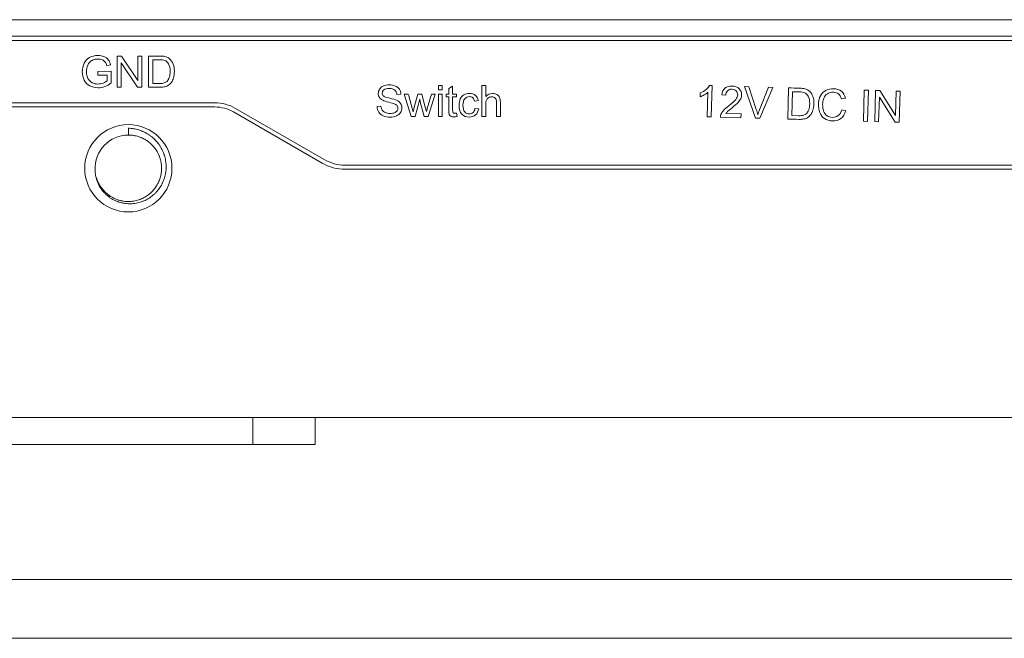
# Model space of a CAD drawing. Header units: millimetres. Extents: x 10000 to 10429, y -3552 to -3104.
# Tile 3 of 44: x 10121 to 10169, y -3552 to -3522. Entities that reach past the tile are written whole.
import ezdxf

# ---------------------------------------------------------------- set-up
doc = ezdxf.new("R2010")
doc.units = ezdxf.units.MM
doc.layers.add('1', color=7, linetype='Continuous', true_color=0xffffff)
doc.layers.add('7标注层', color=4, linetype='Continuous', lineweight=18)

msp = doc.modelspace()

# ---------------------------------------------------------------- linework, layer by layer
at = {"layer": '1', "color": 7, "linetype": 'Continuous', "lineweight": 18}
for p, q in [((10120.025, -3521.795), (10309.425, -3521.795)), ((10320.675, -3522.595), (10113.075, -3522.595)), ((10320.675, -3522.795), (10113.075, -3522.795)), ((10125.836, -3523.545), (10125.836, -3525.045)), ((10126.04, -3523.545), (10125.836, -3523.545)), ((10126.828, -3524.723), (10126.04, -3523.545)), ((10127.018, -3523.545), (10126.828, -3523.545)), ((10126.828, -3523.545), (10126.828, -3524.723)), ((10127.018, -3525.045), (10127.018, -3523.545)), ((10127.351, -3523.545), (10127.351, -3525.045)), ((10127.55, -3524.868), (10127.55, -3523.722)), ((10125.545, -3524.28), (10124.91, -3524.281)), ((10124.91, -3524.281), (10124.91, -3524.457)), ((10125.344, -3524.013), (10125.523, -3523.964)), ((10125.545, -3524.836), (10125.545, -3524.28)), ((10126.026, -3525.045), (10126.026, -3523.866)), ((10126.026, -3523.866), (10126.814, -3525.045)), ((10124.91, -3524.457), (10125.351, -3524.457)), ((10125.351, -3524.457), (10125.351, -3524.736)), ((10125.836, -3525.045), (10126.026, -3525.045)), ((10126.814, -3525.045), (10127.018, -3525.045)), ((10127.87, -3524.868), (10127.55, -3524.868)), ((10141.306, -3524.959), (10141.306, -3525.17)), ((10141.49, -3524.959), (10141.306, -3524.959)), ((10141.306, -3525.17), (10141.49, -3525.17)), ((10141.49, -3525.17), (10141.49, -3524.959)), ((10141.987, -3524.992), (10141.804, -3525.103)), ((10141.804, -3525.103), (10141.804, -3525.372)), ((10141.987, -3525.372), (10141.987, -3524.992)), ((10143.4, -3524.959), (10143.4, -3526.459)), ((10143.585, -3524.959), (10143.4, -3524.959)), ((10143.585, -3525.497), (10143.585, -3524.959)), ((10154.474, -3524.962), (10154.355, -3524.959)), ((10154.43, -3526.468), (10154.474, -3524.962)), ((10156.032, -3525.014), (10156.569, -3526.531)), ((10156.247, -3525.021), (10156.032, -3525.014)), ((10156.605, -3526.121), (10156.247, -3525.021)), ((10157.201, -3525.049), (10156.764, -3526.126)), ((10156.772, -3526.537), (10157.404, -3525.055)), ((10157.404, -3525.055), (10157.201, -3525.049)), ((10158.163, -3525.077), (10158.119, -3526.576)), ((10161.804, -3525.184), (10161.76, -3526.683)), ((10162.003, -3525.19), (10161.804, -3525.184)), ((10161.959, -3526.689), (10162.003, -3525.19)), ((10162.351, -3525.2), (10162.306, -3526.699)), ((10162.554, -3525.206), (10162.351, -3525.2)), ((10163.307, -3526.406), (10162.554, -3525.206)), ((10163.342, -3525.229), (10163.307, -3526.406)), ((10163.532, -3525.235), (10163.342, -3525.229)), ((10139.309, -3525.396), (10139.499, -3525.381)), ((10139.85, -3525.372), (10139.659, -3525.372)), ((10139.659, -3525.372), (10139.992, -3526.459)), ((10140.316, -3525.372), (10140.143, -3526.009)), ((10140.184, -3526.459), (10140.404, -3525.623)), ((10140.506, -3525.372), (10140.316, -3525.372)), ((10140.404, -3525.623), (10140.446, -3525.808)), ((10140.668, -3526.002), (10140.506, -3525.372)), ((10140.811, -3526.459), (10141.15, -3525.372)), ((10141.15, -3525.372), (10140.971, -3525.372)), ((10141.306, -3525.372), (10141.306, -3526.459)), ((10141.49, -3525.372), (10141.306, -3525.372)), ((10141.49, -3526.459), (10141.49, -3525.372)), ((10141.804, -3525.372), (10141.669, -3525.372)), ((10141.669, -3525.372), (10141.669, -3525.515)), ((10141.669, -3525.515), (10141.804, -3525.515)), ((10142.172, -3525.372), (10141.987, -3525.372)), ((10141.987, -3525.515), (10142.172, -3525.515)), ((10142.172, -3525.515), (10142.172, -3525.372)), ((10143.046, -3525.719), (10143.225, -3525.691)), ((10153.91, -3525.322), (10153.905, -3525.5)), ((10154.28, -3525.29), (10154.246, -3526.463)), ((10154.944, -3525.41), (10155.132, -3525.435)), ((10158.323, -3526.405), (10158.357, -3525.26)), ((10160.71, -3525.609), (10160.907, -3525.569)), ((10162.497, -3526.705), (10162.531, -3525.527)), ((10162.531, -3525.527), (10163.284, -3526.728)), ((10163.488, -3526.734), (10163.532, -3525.235)), ((10113.075, -3525.795), (10130.539, -3525.795)), ((10113.075, -3525.995), (10130.539, -3525.995)), ((10131.539, -3526.063), (10135.807, -3528.527)), ((10138.537, -3525.96), (10138.35, -3525.977)), ((10140.446, -3525.808), (10140.619, -3526.459)), ((10140.723, -3526.21), (10140.668, -3526.002)), ((10143.243, -3526.084), (10143.062, -3526.061)), ((10160.914, -3526.182), (10160.717, -3526.126)), ((10131.439, -3526.236), (10135.707, -3528.7)), ((10139.992, -3526.459), (10140.184, -3526.459)), ((10140.619, -3526.459), (10140.811, -3526.459)), ((10141.306, -3526.459), (10141.49, -3526.459)), ((10142.199, -3526.457), (10142.172, -3526.294)), ((10143.4, -3526.459), (10143.585, -3526.459)), ((10144.101, -3526.459), (10144.286, -3526.459)), ((10154.246, -3526.463), (10154.43, -3526.468)), ((10154.877, -3526.481), (10155.868, -3526.51)), ((10155.874, -3526.333), (10155.138, -3526.312)), ((10155.868, -3526.51), (10155.874, -3526.333)), ((10156.569, -3526.531), (10156.772, -3526.537)), ((10158.643, -3526.415), (10158.323, -3526.405)), ((10126.375, -3527.016), (10126.375, -3527.345)), ((10161.76, -3526.683), (10161.959, -3526.689)), ((10162.306, -3526.699), (10162.497, -3526.705)), ((10163.284, -3526.728), (10163.488, -3526.734)), ((10136.807, -3528.795), (10299.943, -3528.795)), ((10136.807, -3528.995), (10299.943, -3528.995)), ((10316.846, -3540.945), (10116.903, -3540.945)), ((10132.375, -3542.245), (10132.375, -3540.945)), ((10135.375, -3540.945), (10135.375, -3542.245)), ((10115.075, -3542.245), (10132.375, -3542.245)), ((10135.375, -3542.245), (10132.375, -3542.245))]:
    msp.add_line(p, q, dxfattribs=at)
msp.add_circle((10126.375, -3528.945), 2.1, dxfattribs=at)
for centre, radius, start, end in [((10130.539, -3527.795), 2, 60, 90), ((10130.539, -3527.795), 1.8, 60, 90), ((10126.375, -3528.945), 1.6, 90, 182.8254), ((10136.807, -3526.795), 2, 240, 270), ((10136.807, -3526.795), 2.2, 240, 270)]:
    msp.add_arc(centre, radius, start, end, dxfattribs=at)
for points, knots in [([(10125.203, -3523.572), (10125.115, -3523.537), (10125.018, -3523.519), (10124.76, -3523.519), (10124.628, -3523.55), (10124.398, -3523.673), (10124.31, -3523.767), (10124.188, -3524.02), (10124.158, -3524.156), (10124.158, -3524.449), (10124.189, -3524.583), (10124.311, -3524.822), (10124.402, -3524.913), (10124.522, -3524.976)], [0, 0, 0, 0, 0.126555, 0.126555, 0.300511, 0.300511, 0.474468, 0.474468, 0.648424, 0.648424, 0.824212, 0.824212, 1, 1, 1, 1]), ([(10124.42, -3523.988), (10124.442, -3523.934), (10124.474, -3523.885), (10124.555, -3523.795), (10124.608, -3523.758), (10124.674, -3523.731)], [0, 0, 0, 0, 0.5, 0.5, 1, 1, 1, 1]), ([(10124.674, -3523.731), (10124.741, -3523.703), (10124.819, -3523.689), (10124.986, -3523.689), (10125.054, -3523.702), (10125.117, -3523.729)], [0, 0, 0, 0, 0.546083, 0.546083, 1, 1, 1, 1]), ([(10128.355, -3523.674), (10128.295, -3523.622), (10128.221, -3523.586), (10128.074, -3523.552), (10127.985, -3523.545), (10127.696, -3523.545), (10127.524, -3523.545), (10127.351, -3523.545)], [0, 0, 0, 0, 0.361152, 0.361152, 0.619067, 0.619067, 1, 1, 1, 1]), ([(10127.55, -3523.722), (10127.655, -3523.722), (10127.76, -3523.722), (10127.983, -3523.722), (10128.069, -3523.732), (10128.122, -3523.753)], [0, 0, 0, 0, 0.471297, 0.471297, 1, 1, 1, 1]), ([(10128.552, -3524.59), (10128.578, -3524.502), (10128.592, -3524.401), (10128.592, -3524.153), (10128.572, -3524.034), (10128.494, -3523.826), (10128.434, -3523.741), (10128.355, -3523.674)], [0, 0, 0, 0, 0.299094, 0.299094, 0.649547, 0.649547, 1, 1, 1, 1]), ([(10124.633, -3524.826), (10124.545, -3524.782), (10124.478, -3524.716), (10124.386, -3524.535), (10124.362, -3524.424), (10124.362, -3524.182), (10124.382, -3524.081), (10124.42, -3523.988)], [0, 0, 0, 0, 0.356122, 0.356122, 0.712245, 0.712245, 1, 1, 1, 1]), ([(10128.31, -3523.922), (10128.361, -3524.006), (10128.387, -3524.127), (10128.387, -3524.397), (10128.374, -3524.493), (10128.348, -3524.573)], [0, 0, 0, 0, 0.580966, 0.580966, 1, 1, 1, 1]), ([(10124.522, -3524.976), (10124.643, -3525.039), (10124.777, -3525.071), (10125.033, -3525.071), (10125.14, -3525.051), (10125.244, -3525.012)], [0, 0, 0, 0, 0.57485, 0.57485, 1, 1, 1, 1]), ([(10125.165, -3524.842), (10125.083, -3524.875), (10124.999, -3524.891), (10124.814, -3524.891), (10124.72, -3524.87), (10124.633, -3524.826)], [0, 0, 0, 0, 0.46473, 0.46473, 1, 1, 1, 1]), ([(10127.351, -3525.045), (10127.532, -3525.045), (10127.712, -3525.045), (10127.983, -3525.045), (10128.064, -3525.036), (10128.134, -3525.019)], [0, 0, 0, 0, 0.66588, 0.66588, 1, 1, 1, 1]), ([(10128.238, -3524.763), (10128.204, -3524.796), (10128.159, -3524.822), (10128.047, -3524.859), (10127.969, -3524.868), (10127.87, -3524.868)], [0, 0, 0, 0, 0.5, 0.5, 1, 1, 1, 1]), ([(10138.472, -3525.134), (10138.429, -3525.2), (10138.407, -3525.271), (10138.407, -3525.415), (10138.425, -3525.477), (10138.495, -3525.589), (10138.549, -3525.635), (10138.62, -3525.673)], [0, 0, 0, 0, 0.356115, 0.356115, 0.678058, 0.678058, 1, 1, 1, 1]), ([(10139.229, -3524.987), (10139.144, -3524.951), (10139.046, -3524.933), (10138.834, -3524.933), (10138.742, -3524.95), (10138.577, -3525.019), (10138.515, -3525.068), (10138.472, -3525.134)], [0, 0, 0, 0, 0.353733, 0.353733, 0.676867, 0.676867, 1, 1, 1, 1]), ([(10139.482, -3525.822), (10139.44, -3525.76), (10139.375, -3525.709), (10139.228, -3525.641), (10139.118, -3525.609), (10138.795, -3525.537), (10138.695, -3525.501), (10138.618, -3525.431), (10138.598, -3525.387), (10138.598, -3525.271), (10138.626, -3525.218), (10138.681, -3525.174)], [0, 0, 0, 0, 0.257308, 0.257308, 0.435301, 0.435301, 0.612891, 0.612891, 0.792346, 0.792346, 1, 1, 1, 1]), ([(10138.681, -3525.174), (10138.736, -3525.13), (10138.823, -3525.108), (10139.059, -3525.108), (10139.146, -3525.132), (10139.205, -3525.181)], [0, 0, 0, 0, 0.510604, 0.510604, 1, 1, 1, 1]), ([(10155.729, -3525.776), (10155.788, -3525.714), (10155.83, -3525.654), (10155.883, -3525.54), (10155.897, -3525.481), (10155.902, -3525.303), (10155.863, -3525.203), (10155.7, -3525.038), (10155.587, -3524.995), (10155.301, -3524.987), (10155.186, -3525.02), (10155.099, -3525.092)], [0, 0, 0, 0, 0.127463, 0.127463, 0.254927, 0.254927, 0.504171, 0.504171, 0.753415, 0.753415, 1, 1, 1, 1]), ([(10155.22, -3525.217), (10155.274, -3525.165), (10155.346, -3525.14), (10155.518, -3525.146), (10155.586, -3525.173), (10155.637, -3525.224)], [0, 0, 0, 0, 0.515556, 0.515556, 1, 1, 1, 1]), ([(10155.637, -3525.224), (10155.687, -3525.276), (10155.712, -3525.338), (10155.707, -3525.481), (10155.676, -3525.554), (10155.617, -3525.63)], [0, 0, 0, 0, 0.513441, 0.513441, 1, 1, 1, 1]), ([(10159.163, -3525.235), (10159.104, -3525.182), (10159.031, -3525.144), (10158.885, -3525.105), (10158.796, -3525.096), (10158.508, -3525.087), (10158.335, -3525.082), (10158.163, -3525.077)], [0, 0, 0, 0, 0.361152, 0.361152, 0.619067, 0.619067, 1, 1, 1, 1]), ([(10160.702, -3525.241), (10160.602, -3525.161), (10160.477, -3525.119), (10160.195, -3525.111), (10160.073, -3525.138), (10159.961, -3525.195)], [0, 0, 0, 0, 0.53125, 0.53125, 1, 1, 1, 1]), ([(10138.62, -3525.673), (10138.675, -3525.702), (10138.772, -3525.733), (10139.047, -3525.799), (10139.136, -3525.824), (10139.177, -3525.84)], [0, 0, 0, 0, 0.5, 0.5, 1, 1, 1, 1]), ([(10140.087, -3526.233), (10140.066, -3526.155), (10140.044, -3526.077), (10139.965, -3525.79), (10139.907, -3525.581), (10139.85, -3525.372)], [0, 0, 0, 0, 0.27109, 0.27109, 1, 1, 1, 1]), ([(10140.971, -3525.372), (10140.909, -3525.581), (10140.847, -3525.791), (10140.764, -3526.07), (10140.743, -3526.14), (10140.723, -3526.21)], [0, 0, 0, 0, 0.749548, 0.749548, 1, 1, 1, 1]), ([(10141.804, -3525.515), (10141.804, -3525.724), (10141.804, -3525.932), (10141.804, -3526.251), (10141.812, -3526.324), (10141.827, -3526.358)], [0, 0, 0, 0, 0.65343, 0.65343, 1, 1, 1, 1]), ([(10141.997, -3526.252), (10141.991, -3526.237), (10141.987, -3526.203), (10141.987, -3525.939), (10141.987, -3525.727), (10141.987, -3525.515)], [0, 0, 0, 0, 0.198935, 0.198935, 1, 1, 1, 1]), ([(10142.354, -3525.611), (10142.316, -3525.7), (10142.296, -3525.802), (10142.296, -3526.101), (10142.341, -3526.24), (10142.432, -3526.337)], [0, 0, 0, 0, 0.392811, 0.392811, 1, 1, 1, 1]), ([(10142.569, -3526.233), (10142.514, -3526.166), (10142.486, -3526.06), (10142.486, -3525.77), (10142.514, -3525.665), (10142.63, -3525.532), (10142.706, -3525.499), (10142.86, -3525.499), (10142.912, -3525.517), (10142.999, -3525.591), (10143.029, -3525.646), (10143.046, -3525.719)], [0, 0, 0, 0, 0.234192, 0.234192, 0.464697, 0.464697, 0.695201, 0.695201, 0.8476, 0.8476, 1, 1, 1, 1]), ([(10143.225, -3525.691), (10143.204, -3525.581), (10143.156, -3525.497), (10143.006, -3525.377), (10142.909, -3525.347), (10142.698, -3525.347), (10142.611, -3525.37), (10142.532, -3525.413)], [0, 0, 0, 0, 0.356517, 0.356517, 0.715046, 0.715046, 1, 1, 1, 1]), ([(10144.12, -3525.395), (10144.06, -3525.363), (10143.991, -3525.347), (10143.779, -3525.347), (10143.671, -3525.397), (10143.585, -3525.497)], [0, 0, 0, 0, 0.381125, 0.381125, 1, 1, 1, 1]), ([(10143.585, -3526.459), (10143.585, -3526.261), (10143.585, -3526.062), (10143.585, -3525.779), (10143.595, -3525.712), (10143.636, -3525.615), (10143.67, -3525.577), (10143.766, -3525.52), (10143.818, -3525.506), (10143.945, -3525.506), (10144.002, -3525.527), (10144.042, -3525.569)], [0, 0, 0, 0, 0.349021, 0.349021, 0.499084, 0.499084, 0.649148, 0.649148, 0.799211, 0.799211, 1, 1, 1, 1]), ([(10144.042, -3525.569), (10144.082, -3525.611), (10144.101, -3525.678), (10144.101, -3525.999), (10144.101, -3526.229), (10144.101, -3526.459)], [0, 0, 0, 0, 0.28543, 0.28543, 1, 1, 1, 1]), ([(10144.286, -3526.459), (10144.286, -3526.229), (10144.286, -3525.999), (10144.286, -3525.664), (10144.273, -3525.583), (10144.247, -3525.527)], [0, 0, 0, 0, 0.683549, 0.683549, 1, 1, 1, 1]), ([(10155.617, -3525.63), (10155.557, -3525.706), (10155.444, -3525.809), (10155.17, -3526.021), (10155.087, -3526.094), (10154.972, -3526.222), (10154.93, -3526.287), (10154.902, -3526.354)], [0, 0, 0, 0, 0.437773, 0.437773, 0.718887, 0.718887, 1, 1, 1, 1]), ([(10158.357, -3525.26), (10158.462, -3525.263), (10158.567, -3525.266), (10158.789, -3525.272), (10158.875, -3525.285), (10158.927, -3525.307)], [0, 0, 0, 0, 0.471297, 0.471297, 1, 1, 1, 1]), ([(10159.11, -3525.482), (10159.159, -3525.568), (10159.181, -3525.689), (10159.173, -3525.959), (10159.158, -3526.055), (10159.129, -3526.134)], [0, 0, 0, 0, 0.580966, 0.580966, 1, 1, 1, 1]), ([(10159.332, -3526.157), (10159.361, -3526.069), (10159.378, -3525.969), (10159.385, -3525.721), (10159.369, -3525.602), (10159.297, -3525.392), (10159.24, -3525.304), (10159.163, -3525.235)], [0, 0, 0, 0, 0.299094, 0.299094, 0.649547, 0.649547, 1, 1, 1, 1]), ([(10159.698, -3525.452), (10159.636, -3525.567), (10159.602, -3525.702), (10159.593, -3526.001), (10159.615, -3526.136), (10159.665, -3526.262)], [0, 0, 0, 0, 0.521127, 0.521127, 1, 1, 1, 1]), ([(10160.015, -3526.417), (10159.938, -3526.368), (10159.882, -3526.295), (10159.813, -3526.102), (10159.798, -3525.991), (10159.804, -3525.764), (10159.823, -3525.669), (10159.891, -3525.484), (10159.948, -3525.412), (10160.027, -3525.359)], [0, 0, 0, 0, 0.281356, 0.281356, 0.562712, 0.562712, 0.781356, 0.781356, 1, 1, 1, 1]), ([(10160.027, -3525.359), (10160.106, -3525.306), (10160.203, -3525.281), (10160.418, -3525.287), (10160.501, -3525.315), (10160.566, -3525.367)], [0, 0, 0, 0, 0.535587, 0.535587, 1, 1, 1, 1]), ([(10138.35, -3525.977), (10138.352, -3526.077), (10138.38, -3526.167), (10138.484, -3526.326), (10138.557, -3526.385), (10138.74, -3526.464), (10138.854, -3526.484), (10139.097, -3526.484), (10139.193, -3526.465), (10139.278, -3526.425)], [0, 0, 0, 0, 0.263982, 0.263982, 0.527964, 0.527964, 0.791946, 0.791946, 1, 1, 1, 1]), ([(10139.181, -3526.273), (10139.123, -3526.295), (10139.056, -3526.306), (10138.895, -3526.306), (10138.818, -3526.291), (10138.682, -3526.232), (10138.631, -3526.193), (10138.599, -3526.145)], [0, 0, 0, 0, 0.307332, 0.307332, 0.653666, 0.653666, 1, 1, 1, 1]), ([(10139.312, -3525.928), (10139.339, -3525.963), (10139.353, -3526.004), (10139.353, -3526.098), (10139.339, -3526.141), (10139.31, -3526.18)], [0, 0, 0, 0, 0.504098, 0.504098, 1, 1, 1, 1]), ([(10139.476, -3526.261), (10139.521, -3526.19), (10139.544, -3526.115), (10139.544, -3525.954), (10139.523, -3525.883), (10139.482, -3525.822)], [0, 0, 0, 0, 0.497608, 0.497608, 1, 1, 1, 1]), ([(10160.717, -3526.126), (10160.686, -3526.252), (10160.631, -3526.345), (10160.474, -3526.469), (10160.378, -3526.498), (10160.176, -3526.492), (10160.092, -3526.466), (10160.015, -3526.417)], [0, 0, 0, 0, 0.352502, 0.352502, 0.706909, 0.706909, 1, 1, 1, 1]), ([(10141.827, -3526.358), (10141.842, -3526.392), (10141.867, -3526.42), (10141.941, -3526.462), (10141.993, -3526.473), (10142.101, -3526.473), (10142.147, -3526.467), (10142.199, -3526.457)], [0, 0, 0, 0, 0.383772, 0.383772, 0.767544, 0.767544, 1, 1, 1, 1]), ([(10142.172, -3526.294), (10142.139, -3526.299), (10142.112, -3526.301), (10142.064, -3526.301), (10142.044, -3526.297), (10142.029, -3526.288)], [0, 0, 0, 0, 0.432, 0.432, 1, 1, 1, 1]), ([(10142.432, -3526.337), (10142.522, -3526.434), (10142.642, -3526.483), (10142.909, -3526.483), (10143.009, -3526.448), (10143.091, -3526.377)], [0, 0, 0, 0, 0.555237, 0.555237, 1, 1, 1, 1]), ([(10142.969, -3526.265), (10142.921, -3526.31), (10142.861, -3526.332), (10142.698, -3526.332), (10142.625, -3526.299), (10142.569, -3526.233)], [0, 0, 0, 0, 0.444444, 0.444444, 1, 1, 1, 1]), ([(10158.119, -3526.576), (10158.3, -3526.582), (10158.48, -3526.587), (10158.751, -3526.595), (10158.832, -3526.589), (10158.902, -3526.574)], [0, 0, 0, 0, 0.66588, 0.66588, 1, 1, 1, 1]), ([(10159.013, -3526.32), (10158.979, -3526.352), (10158.933, -3526.377), (10158.82, -3526.411), (10158.742, -3526.418), (10158.643, -3526.415)], [0, 0, 0, 0, 0.5, 0.5, 1, 1, 1, 1]), ([(10159.887, -3526.555), (10159.987, -3526.624), (10160.117, -3526.661), (10160.435, -3526.67), (10160.568, -3526.631), (10160.679, -3526.549)], [0, 0, 0, 0, 0.508454, 0.508454, 1, 1, 1, 1]), ([(10124.777, -3529.024), (10124.777, -3529.11), (10124.785, -3529.196), (10124.813, -3529.364), (10124.834, -3529.448), (10124.868, -3529.55), (10124.875, -3529.57), (10124.891, -3529.611), (10124.915, -3529.67), (10124.943, -3529.728), (10125.002, -3529.842), (10125.048, -3529.914), (10125.112, -3530.001), (10125.125, -3530.018), (10125.153, -3530.052), (10125.194, -3530.101), (10125.239, -3530.148), (10125.33, -3530.237), (10125.396, -3530.292), (10125.483, -3530.355), (10125.501, -3530.367), (10125.537, -3530.39), (10125.556, -3530.402), (10125.611, -3530.435), (10125.649, -3530.456), (10125.764, -3530.514), (10125.843, -3530.546), (10125.965, -3530.585), (10126.007, -3530.597), (10126.07, -3530.612), (10126.091, -3530.617), (10126.133, -3530.625), (10126.154, -3530.629), (10126.26, -3530.646), (10126.345, -3530.653), (10126.474, -3530.654), (10126.516, -3530.653), (10126.602, -3530.647), (10126.646, -3530.643), (10126.773, -3530.624), (10126.857, -3530.606), (10126.98, -3530.569), (10127.02, -3530.555), (10127.1, -3530.525), (10127.14, -3530.508), (10127.257, -3530.453), (10127.332, -3530.41), (10127.474, -3530.316), (10127.542, -3530.263), (10127.638, -3530.177), (10127.669, -3530.147), (10127.729, -3530.084), (10127.757, -3530.052), (10127.839, -3529.953), (10127.888, -3529.884), (10127.955, -3529.774), (10127.976, -3529.736), (10128.006, -3529.679), (10128.016, -3529.659), (10128.034, -3529.62), (10128.043, -3529.601), (10128.085, -3529.502), (10128.112, -3529.421), (10128.145, -3529.297), (10128.155, -3529.256), (10128.167, -3529.192), (10128.17, -3529.171), (10128.177, -3529.128), (10128.18, -3529.107), (10128.192, -3529), (10128.196, -3528.914), (10128.192, -3528.743), (10128.184, -3528.658), (10128.162, -3528.531), (10128.154, -3528.488), (10128.134, -3528.405), (10128.122, -3528.363), (10128.083, -3528.241), (10128.052, -3528.162), (10127.997, -3528.046), (10127.977, -3528.008), (10127.945, -3527.951), (10127.934, -3527.933), (10127.912, -3527.896), (10127.9, -3527.878), (10127.841, -3527.788), (10127.789, -3527.72), (10127.676, -3527.592), (10127.615, -3527.532), (10127.517, -3527.447), (10127.483, -3527.42), (10127.415, -3527.368), (10127.38, -3527.344), (10127.272, -3527.274), (10127.198, -3527.233), (10127.081, -3527.178), (10127.042, -3527.161), (10126.961, -3527.129), (10126.92, -3527.115), (10126.798, -3527.077), (10126.715, -3527.057), (10126.547, -3527.028), (10126.461, -3527.019), (10126.375, -3527.016)], [0, 0, 0, 0, 0.03125, 0.03125, 0.0625, 0.0625, 0.070313, 0.070313, 0.078125, 0.09375, 0.09375, 0.125, 0.125, 0.132813, 0.132813, 0.140625, 0.15625, 0.15625, 0.1875, 0.1875, 0.195313, 0.195313, 0.203125, 0.203125, 0.21875, 0.21875, 0.25, 0.25, 0.265625, 0.265625, 0.273438, 0.273438, 0.28125, 0.28125, 0.3125, 0.3125, 0.328125, 0.328125, 0.34375, 0.34375, 0.375, 0.375, 0.390625, 0.390625, 0.40625, 0.40625, 0.4375, 0.4375, 0.46875, 0.46875, 0.484375, 0.484375, 0.5, 0.5, 0.53125, 0.53125, 0.546875, 0.546875, 0.554687, 0.554687, 0.5625, 0.5625, 0.59375, 0.59375, 0.609375, 0.609375, 0.617187, 0.617187, 0.625, 0.625, 0.65625, 0.65625, 0.6875, 0.6875, 0.703125, 0.703125, 0.71875, 0.71875, 0.75, 0.75, 0.765625, 0.765625, 0.773437, 0.773437, 0.78125, 0.78125, 0.8125, 0.8125, 0.84375, 0.84375, 0.859375, 0.859375, 0.875, 0.875, 0.90625, 0.90625, 0.921875, 0.921875, 0.9375, 0.9375, 0.96875, 0.96875, 1, 1, 1, 1]), ([(10126.363, -3527.345), (10126.411, -3527.345), (10126.46, -3527.346), (10126.549, -3527.354), (10126.59, -3527.359), (10126.651, -3527.369), (10126.672, -3527.373), (10126.712, -3527.381), (10126.732, -3527.385), (10126.833, -3527.41), (10126.91, -3527.435), (10127.024, -3527.482), (10127.061, -3527.499), (10127.116, -3527.527), (10127.135, -3527.537), (10127.171, -3527.557), (10127.189, -3527.567), (10127.277, -3527.621), (10127.344, -3527.669), (10127.469, -3527.775), (10127.527, -3527.832), (10127.636, -3527.958), (10127.734, -3528.09), (10127.811, -3528.235), (10127.852, -3528.33), (10127.86, -3528.349), (10127.875, -3528.387), (10127.896, -3528.446), (10127.914, -3528.505), (10127.944, -3528.624), (10127.959, -3528.704), (10127.969, -3528.807), (10127.971, -3528.827), (10127.973, -3528.869), (10127.974, -3528.889), (10127.975, -3528.952), (10127.975, -3528.993), (10127.968, -3529.116), (10127.957, -3529.198), (10127.939, -3529.279)], [0, 0, 0, 0, 0.05107, 0.05107, 0.094203, 0.094203, 0.11577, 0.11577, 0.137336, 0.137336, 0.223603, 0.223603, 0.266736, 0.266736, 0.288302, 0.288302, 0.309869, 0.309869, 0.396135, 0.396135, 0.482402, 0.482402, 0.568668, 0.654934, 0.654934, 0.676501, 0.676501, 0.698068, 0.741201, 0.741201, 0.827467, 0.827467, 0.849034, 0.849034, 0.8706, 0.8706, 0.913734, 0.913734, 1, 1, 1, 1]), ([(10127.95, -3529.228), (10127.936, -3529.305), (10127.916, -3529.381), (10127.865, -3529.532), (10127.834, -3529.607), (10127.786, -3529.699), (10127.776, -3529.718), (10127.756, -3529.754), (10127.724, -3529.807), (10127.689, -3529.858), (10127.617, -3529.957), (10127.563, -3530.019), (10127.491, -3530.092), (10127.476, -3530.106), (10127.445, -3530.134), (10127.43, -3530.148), (10127.382, -3530.188), (10127.35, -3530.214), (10127.251, -3530.286), (10127.181, -3530.329), (10127.072, -3530.386), (10127.034, -3530.403), (10126.958, -3530.436), (10126.919, -3530.45), (10126.802, -3530.489), (10126.723, -3530.509), (10126.601, -3530.529), (10126.56, -3530.535), (10126.499, -3530.54), (10126.478, -3530.542), (10126.437, -3530.544), (10126.416, -3530.545), (10126.313, -3530.546), (10126.231, -3530.541), (10126.109, -3530.523), (10126.069, -3530.516), (10126.009, -3530.503), (10125.989, -3530.498), (10125.949, -3530.487), (10125.929, -3530.482), (10125.83, -3530.452), (10125.753, -3530.422), (10125.606, -3530.35), (10125.535, -3530.309), (10125.449, -3530.25), (10125.433, -3530.238), (10125.4, -3530.214), (10125.351, -3530.176), (10125.304, -3530.135), (10125.215, -3530.051), (10125.16, -3529.99), (10125.084, -3529.892), (10125.06, -3529.858), (10125.015, -3529.789), (10124.994, -3529.754), (10124.934, -3529.646), (10124.9, -3529.572), (10124.865, -3529.475), (10124.858, -3529.456), (10124.848, -3529.424), (10124.844, -3529.412), (10124.841, -3529.399)], [0, 0, 0, 0, 0.054633, 0.054633, 0.112264, 0.112264, 0.126671, 0.126671, 0.141079, 0.169894, 0.169894, 0.227524, 0.227524, 0.241932, 0.241932, 0.256339, 0.256339, 0.285154, 0.285154, 0.342785, 0.342785, 0.3716, 0.3716, 0.400415, 0.400415, 0.458045, 0.458045, 0.48686, 0.48686, 0.501268, 0.501268, 0.515675, 0.515675, 0.573306, 0.573306, 0.602121, 0.602121, 0.616528, 0.616528, 0.630936, 0.630936, 0.688566, 0.688566, 0.746196, 0.746196, 0.760604, 0.760604, 0.775011, 0.803827, 0.803827, 0.861457, 0.861457, 0.890272, 0.890272, 0.919087, 0.919087, 0.976717, 0.976717, 0.991125, 0.991125, 1, 1, 1, 1])]:
    msp.add_open_spline(points, degree=3, knots=knots, dxfattribs=at)
for points in [[(10125.117, -3523.729), (10125.179, -3523.755), (10125.226, -3523.79), (10125.26, -3523.833)], [(10125.409, -3523.719), (10125.359, -3523.656), (10125.291, -3523.607), (10125.203, -3523.572)], [(10125.523, -3523.964), (10125.497, -3523.863), (10125.459, -3523.782), (10125.409, -3523.719)], [(10128.122, -3523.753), (10128.196, -3523.781), (10128.258, -3523.838), (10128.31, -3523.922)], [(10125.26, -3523.833), (10125.293, -3523.877), (10125.321, -3523.937), (10125.344, -3524.013)], [(10125.351, -3524.736), (10125.309, -3524.774), (10125.247, -3524.809), (10125.165, -3524.842)], [(10128.348, -3524.573), (10128.321, -3524.652), (10128.285, -3524.715), (10128.238, -3524.763)], [(10128.45, -3524.808), (10128.491, -3524.751), (10128.525, -3524.678), (10128.552, -3524.59)], [(10125.244, -3525.012), (10125.347, -3524.972), (10125.448, -3524.914), (10125.545, -3524.836)], [(10128.134, -3525.019), (10128.204, -3525.002), (10128.263, -3524.977), (10128.313, -3524.944)], [(10128.313, -3524.944), (10128.362, -3524.911), (10128.408, -3524.866), (10128.45, -3524.808)], [(10139.205, -3525.181), (10139.264, -3525.229), (10139.298, -3525.301), (10139.309, -3525.396)], [(10139.425, -3525.145), (10139.38, -3525.075), (10139.314, -3525.023), (10139.229, -3524.987)], [(10139.499, -3525.381), (10139.496, -3525.293), (10139.471, -3525.215), (10139.425, -3525.145)], [(10154.186, -3525.155), (10154.107, -3525.221), (10154.015, -3525.277), (10153.91, -3525.322)], [(10154.355, -3524.959), (10154.321, -3525.023), (10154.264, -3525.088), (10154.186, -3525.155)], [(10155.099, -3525.092), (10155.013, -3525.163), (10154.961, -3525.27), (10154.944, -3525.41)], [(10155.132, -3525.435), (10155.136, -3525.341), (10155.165, -3525.268), (10155.22, -3525.217)], [(10159.961, -3525.195), (10159.849, -3525.252), (10159.762, -3525.338), (10159.698, -3525.452)], [(10142.532, -3525.413), (10142.453, -3525.457), (10142.394, -3525.523), (10142.354, -3525.611)], [(10144.247, -3525.527), (10144.222, -3525.471), (10144.179, -3525.427), (10144.12, -3525.395)], [(10153.905, -3525.5), (10153.963, -3525.481), (10154.028, -3525.451), (10154.102, -3525.411)], [(10154.102, -3525.411), (10154.175, -3525.371), (10154.234, -3525.33), (10154.28, -3525.29)], [(10158.927, -3525.307), (10159, -3525.338), (10159.061, -3525.396), (10159.11, -3525.482)], [(10160.566, -3525.367), (10160.63, -3525.418), (10160.678, -3525.499), (10160.71, -3525.609)], [(10160.907, -3525.569), (10160.87, -3525.429), (10160.802, -3525.32), (10160.702, -3525.241)], [(10138.599, -3526.145), (10138.567, -3526.097), (10138.546, -3526.035), (10138.537, -3525.96)], [(10139.177, -3525.84), (10139.239, -3525.863), (10139.285, -3525.893), (10139.312, -3525.928)], [(10139.31, -3526.18), (10139.282, -3526.219), (10139.239, -3526.25), (10139.181, -3526.273)], [(10140.143, -3526.009), (10140.109, -3526.146), (10140.09, -3526.221), (10140.087, -3526.233)], [(10143.062, -3526.061), (10143.049, -3526.153), (10143.018, -3526.221), (10142.969, -3526.265)], [(10143.091, -3526.377), (10143.172, -3526.307), (10143.223, -3526.209), (10143.243, -3526.084)], [(10155.219, -3526.214), (10155.251, -3526.182), (10155.324, -3526.121), (10155.437, -3526.032)], [(10155.437, -3526.032), (10155.573, -3525.924), (10155.67, -3525.839), (10155.729, -3525.776)], [(10156.676, -3526.369), (10156.657, -3526.292), (10156.633, -3526.209), (10156.605, -3526.121)], [(10156.764, -3526.126), (10156.731, -3526.207), (10156.702, -3526.288), (10156.676, -3526.369)], [(10159.129, -3526.134), (10159.1, -3526.212), (10159.062, -3526.274), (10159.013, -3526.32)], [(10159.224, -3526.372), (10159.267, -3526.316), (10159.303, -3526.244), (10159.332, -3526.157)], [(10139.278, -3526.425), (10139.364, -3526.386), (10139.43, -3526.331), (10139.476, -3526.261)], [(10142.029, -3526.288), (10142.014, -3526.279), (10142.004, -3526.267), (10141.997, -3526.252)], [(10154.902, -3526.354), (10154.886, -3526.394), (10154.877, -3526.437), (10154.877, -3526.481)], [(10155.138, -3526.312), (10155.16, -3526.279), (10155.187, -3526.246), (10155.219, -3526.214)], [(10158.902, -3526.574), (10158.972, -3526.559), (10159.033, -3526.536), (10159.083, -3526.504)], [(10159.083, -3526.504), (10159.133, -3526.472), (10159.18, -3526.428), (10159.224, -3526.372)], [(10159.665, -3526.262), (10159.714, -3526.389), (10159.788, -3526.486), (10159.887, -3526.555)], [(10160.679, -3526.549), (10160.789, -3526.466), (10160.868, -3526.344), (10160.914, -3526.182)]]:
    msp.add_open_spline(points, degree=3, dxfattribs=at)
at = {"layer": '7标注层', "color": 7}
for points in [[(9999.561, -3548.745), (10428.867, -3548.745), (10428.867, -3551.567), (9999.561, -3551.567)], [(10012.692, -3548.745), (10428.867, -3548.745), (10428.867, -3548.745), (10012.692, -3548.745)]]:
    msp.add_lwpolyline(points, close=True, dxfattribs=at)

doc.saveas('drawing.dxf')
